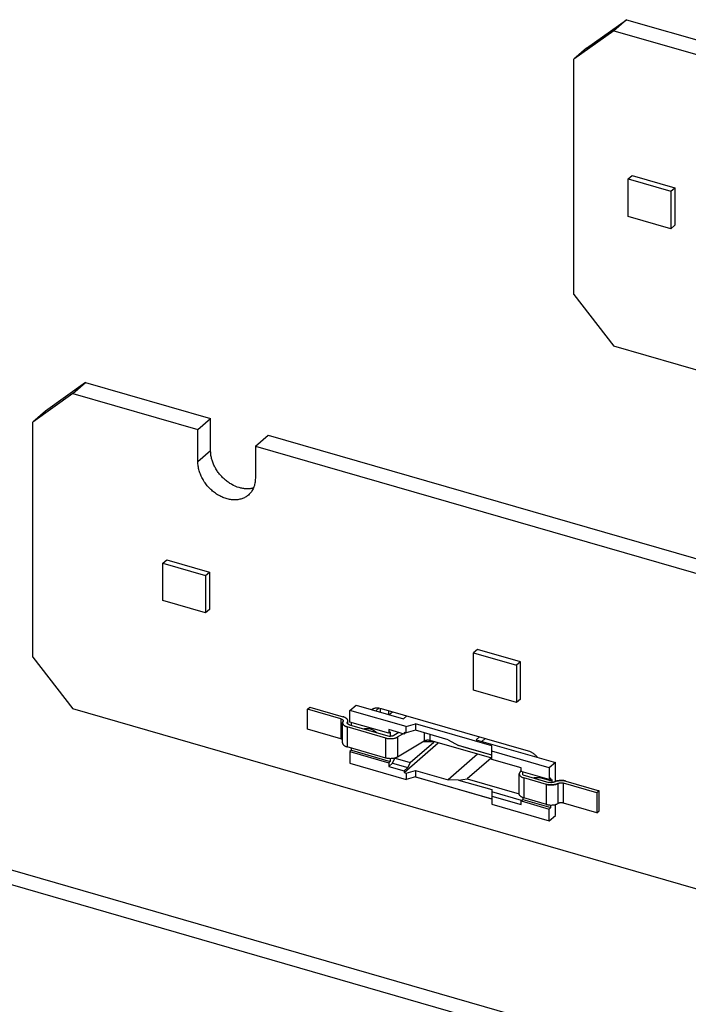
# Model space of a CAD drawing. Header units: millimetres. Extents: x 0 to 210, y 0 to 297.
# Tile 13 of 22: x 78 to 89, y 239 to 255. Entities that reach past the tile are written whole.
import ezdxf

# ---------------------------------------------------------------- set-up
doc = ezdxf.new("R2010")
doc.units = ezdxf.units.MM
doc.header["$LTSCALE"] = 19.36
doc.layers.get('0').update_dxf_attribs({"linetype": 'CONTINUOUS'})

msp = doc.modelspace()

# ---------------------------------------------------------------- linework, layer by layer
at = {"color": 7, "linetype": 'Continuous'}
for p, q in [((87.35479, 254.88149), (88.0043, 255.34351)), ((88.0043, 255.34351), (87.79805, 255.16489)), ((88.0043, 255.34351), (90.02864, 254.75913)), ((87.79805, 255.16489), (87.14854, 254.70287)), ((87.79805, 255.16489), (89.82239, 254.58052)), ((87.35479, 254.88149), (87.14854, 254.70287)), ((87.14854, 250.89236), (87.14854, 254.70287)), ((88.02991, 252.76402), (88.09491, 252.82031)), ((88.09491, 252.82031), (88.78773, 252.62031)), ((88.02991, 252.1578), (88.02991, 252.76402)), ((88.02991, 252.76402), (88.72273, 252.56402)), ((88.72273, 252.56402), (88.78773, 252.62031)), ((88.72273, 252.56402), (88.72273, 251.9578)), ((88.78773, 252.62031), (88.78773, 252.0141)), ((88.72273, 251.9578), (88.02991, 252.1578)), ((88.78773, 252.0141), (88.72273, 251.9578)), ((87.14854, 250.89236), (87.79805, 250.05534)), ((146.90429, 232.99284), (87.79805, 250.05534)), ((79.24434, 249.46564), (78.59482, 249.00362)), ((79.03809, 249.28702), (79.24434, 249.46564)), ((79.24434, 249.46564), (81.26867, 248.88126)), ((79.03809, 249.28702), (78.38857, 248.825)), ((79.03809, 249.28702), (81.06242, 248.70264)), ((78.59482, 249.00362), (78.38857, 248.825)), ((81.06242, 248.70264), (81.26867, 248.88126)), ((81.26867, 248.36164), (81.26867, 248.88126)), ((78.38857, 245.01449), (78.38857, 248.825)), ((81.06242, 248.18303), (81.06242, 248.70264)), ((81.9934, 248.43389), (82.19965, 248.61251)), ((82.19965, 248.61251), (108.33197, 241.06876)), ((81.9934, 248.43389), (81.9934, 247.91428)), ((81.9934, 248.43389), (108.12572, 240.89014)), ((80.49379, 246.53978), (80.55879, 246.59607)), ((80.55879, 246.59607), (81.25161, 246.39607)), ((80.49379, 245.93356), (80.49379, 246.53978)), ((80.49379, 246.53978), (81.18661, 246.33978)), ((81.18661, 246.33978), (81.25161, 246.39607)), ((81.18661, 246.33978), (81.18661, 245.73356)), ((81.25161, 246.39607), (81.25161, 245.78985)), ((81.18661, 245.73356), (80.49379, 245.93356)), ((81.25161, 245.78985), (81.18661, 245.73356)), ((78.38857, 245.01449), (79.03809, 244.17747)), ((85.59257, 245.14295), (85.52757, 245.08666)), ((85.52757, 244.48044), (85.52757, 245.08666)), ((85.52757, 245.08666), (86.22039, 244.88666)), ((86.28539, 244.94295), (85.59257, 245.14295)), ((86.28539, 244.94295), (86.22039, 244.88666)), ((86.22039, 244.88666), (86.22039, 244.28044)), ((86.28539, 244.33673), (86.28539, 244.94295)), ((86.22039, 244.28044), (85.52757, 244.48044)), ((86.28539, 244.33673), (86.22039, 244.28044)), ((138.14432, 227.11497), (79.03809, 244.17747)), ((84.0183, 244.12725), (84.0183, 244.19015)), ((84.02856, 244.18744), (86.41013, 243.49994)), ((73.34317, 242.92616), (99.47548, 235.38241)), ((85.82077, 242.71744), (84.57576, 243.07684)), ((73.13692, 242.74755), (99.26923, 235.2038))]:
    msp.add_line(p, q, dxfattribs=at)
at = {"color": 9, "linetype": 'Continuous'}
for p, q in [((81.26867, 248.36164), (81.06242, 248.18303)), ((83.94486, 244.14845), (83.99763, 244.19414)), ((83.37835, 244.0179), (83.37835, 243.69314)), ((83.41251, 243.9301), (83.41251, 243.93152)), ((83.48083, 243.88728), (83.48083, 243.56252)), ((83.48417, 243.94116), (83.48417, 243.96329)), ((84.29561, 243.72364), (84.29561, 243.39888)), ((84.72906, 243.79036), (84.72906, 243.65715)), ((84.82401, 243.66552), (84.82401, 243.76295)), ((84.10571, 243.38213), (84.10571, 243.70689)), ((85.66275, 243.65254), (85.71744, 243.6999)), ((86.34171, 243.06142), (86.34171, 242.73666)), ((86.70678, 242.63127), (86.70678, 242.95603)), ((86.74428, 242.94836), (86.74428, 242.94852)), ((86.83677, 242.95158), (86.83677, 242.9512)), ((86.89176, 242.96998), (86.89176, 242.64523)), ((86.98426, 242.6522), (86.98426, 242.97696))]:
    msp.add_line(p, q, dxfattribs=at)
at = {"color": 6, "linetype": 'Continuous'}
for p, q in [((82.83708, 244.17415), (82.87458, 244.20663)), ((82.87458, 244.20663), (83.41585, 244.05038)), ((83.52581, 244.15395), (83.62581, 244.24055)), ((83.62581, 244.24055), (84.39216, 244.01932)), ((82.83708, 243.84939), (82.83708, 244.17415)), ((83.37835, 244.0179), (82.83708, 244.17415)), ((83.52581, 243.96451), (83.52581, 244.15395)), ((84.43513, 243.89145), (83.52581, 244.15395)), ((84.16027, 244.08626), (84.21496, 244.13363)), ((84.39216, 244.01932), (84.44685, 244.06668)), ((83.40583, 243.62747), (83.40583, 243.95223)), ((83.41585, 243.92528), (83.41585, 243.9265)), ((84.10571, 243.70689), (83.48083, 243.88728)), ((83.49085, 243.93351), (83.49085, 243.98542)), ((83.51833, 243.91975), (84.17867, 243.72913)), ((84.15367, 243.78326), (83.52581, 243.96451)), ((83.55081, 243.91038), (83.55081, 243.95729)), ((84.43513, 243.89145), (84.58513, 243.93475)), ((84.43513, 243.78861), (84.43513, 243.89145)), ((84.58513, 243.93475), (84.58513, 243.83191)), ((85.82077, 243.57805), (84.58513, 243.93475)), ((83.37835, 243.69314), (82.83708, 243.84939)), ((84.15367, 243.8428), (84.15367, 243.78326)), ((84.40266, 243.77092), (84.15367, 243.8428)), ((84.15367, 243.78326), (84.17867, 243.80491)), ((84.17867, 243.80491), (84.17867, 243.72913)), ((84.18476, 243.7344), (84.17867, 243.72913)), ((84.31805, 243.79534), (84.23816, 243.74774)), ((84.29561, 243.72364), (84.384, 243.77631)), ((84.40266, 243.79798), (84.40266, 243.77092)), ((84.43513, 243.78861), (84.40266, 243.79798)), ((84.40266, 243.77092), (84.42609, 243.79122)), ((84.58513, 243.83191), (84.43513, 243.78861)), ((85.115, 243.67895), (84.58513, 243.83191)), ((85.6224, 243.72733), (85.56771, 243.67997)), ((84.72906, 243.65715), (84.29561, 243.39888)), ((84.40266, 243.14846), (84.95578, 243.62749)), ((84.50266, 243.31084), (84.88305, 243.64027)), ((85.82077, 243.37778), (84.82401, 243.66552)), ((84.85057, 243.65786), (84.85057, 243.64965)), ((84.85057, 243.64965), (84.88305, 243.64027)), ((84.88305, 243.64027), (84.88305, 243.64848)), ((85.115, 243.67895), (85.28465, 243.58452)), ((85.82077, 243.42975), (85.28465, 243.58452)), ((85.42281, 243.54318), (85.28465, 243.58452)), ((85.56771, 243.67997), (86.85175, 243.3093)), ((85.82077, 243.36155), (85.82077, 243.57805)), ((84.10571, 243.38213), (83.48083, 243.56252)), ((83.55081, 243.50984), (83.52581, 243.48819)), ((83.52581, 243.48819), (83.52581, 243.29875)), ((83.52581, 243.48819), (84.15367, 243.30694)), ((83.55081, 243.50984), (83.55081, 243.54232)), ((83.55081, 243.50984), (84.17867, 243.32859)), ((85.59313, 243.4435), (85.115, 243.02943)), ((85.82077, 243.4283), (85.42281, 243.54318)), ((86.75175, 243.2227), (85.82077, 243.49145)), ((83.52581, 243.29875), (84.43513, 243.03625)), ((84.17867, 243.32859), (84.15367, 243.30694)), ((84.15367, 243.30694), (84.15367, 243.2474)), ((84.15367, 243.2474), (84.21351, 243.29922)), ((84.15367, 243.2474), (84.40266, 243.17553)), ((84.17867, 243.37209), (84.17867, 243.32859)), ((84.21351, 243.29922), (84.25303, 243.38138)), ((84.21351, 243.29922), (84.46249, 243.22735)), ((84.25571, 243.38213), (84.50266, 243.31084)), ((84.50266, 243.31084), (84.46249, 243.22735)), ((85.81031, 243.3808), (85.42281, 243.04522)), ((86.29709, 243.22405), (85.82077, 243.36155)), ((86.5561, 243.40119), (86.55043, 243.39629)), ((86.85175, 243.3093), (86.75175, 243.2227)), ((86.85175, 243.00252), (86.85175, 243.3093)), ((84.46249, 243.22735), (84.40266, 243.17553)), ((84.40266, 243.17553), (84.40266, 243.14846)), ((84.40266, 243.14846), (84.43513, 243.13909)), ((84.43513, 243.13909), (84.58513, 243.18239)), ((84.43513, 243.13909), (84.43513, 243.03625)), ((84.58513, 243.18239), (84.58513, 243.07955)), ((84.58513, 243.18239), (85.115, 243.02943)), ((86.26671, 242.80161), (86.26671, 243.12637)), ((86.29709, 243.18133), (86.27575, 243.15202)), ((86.29709, 243.16451), (86.29709, 243.22405)), ((86.75175, 243.03326), (86.29709, 243.16451)), ((86.32209, 243.11038), (86.32209, 243.15729)), ((86.32209, 243.11038), (86.74428, 242.9885)), ((86.75175, 243.2227), (86.75175, 243.03326)), ((84.58513, 243.07955), (84.43513, 243.03625)), ((84.58513, 243.07955), (85.82077, 242.72285)), ((85.28465, 243.02591), (85.115, 243.02943)), ((85.28465, 243.02591), (85.42281, 243.04522)), ((85.28465, 243.02591), (85.82077, 242.87115)), ((85.42281, 243.04522), (86.26671, 242.80161)), ((86.70678, 242.95603), (86.34171, 243.06142)), ((86.77675, 243.01161), (86.60355, 243.06161)), ((86.77675, 243.05491), (86.75175, 243.03326)), ((86.77675, 243.01161), (86.77675, 243.05491)), ((86.80175, 243.03326), (86.77675, 243.01161)), ((86.80175, 242.98484), (86.80175, 243.03326)), ((87.52552, 242.82071), (86.98426, 242.97696)), ((87.02176, 243.00944), (87.56302, 242.85319)), ((85.82077, 242.87115), (85.82077, 242.63625)), ((86.30536, 242.69536), (85.82077, 242.83524)), ((85.82077, 242.76615), (86.29709, 242.62865)), ((87.56302, 242.85319), (87.52552, 242.82071)), ((87.52552, 242.82071), (87.52552, 242.49595)), ((87.56302, 242.52843), (87.56302, 242.85319)), ((85.82077, 242.63625), (86.75175, 242.3675)), ((86.29709, 242.68819), (86.32209, 242.70984)), ((86.29709, 242.62865), (86.29709, 242.68819)), ((86.29709, 242.68819), (86.75175, 242.55694)), ((86.32209, 242.74341), (86.32209, 242.70984)), ((86.32209, 242.70984), (86.77675, 242.57859)), ((86.70678, 242.63127), (86.34171, 242.73666)), ((86.77675, 242.57859), (86.77675, 242.62126)), ((86.85175, 242.4541), (86.85175, 242.62988)), ((87.52552, 242.49595), (86.98426, 242.6522)), ((86.75175, 242.55694), (86.77675, 242.57859)), ((86.75175, 242.3675), (86.75175, 242.55694)), ((86.75175, 242.3675), (86.85175, 242.4541)), ((87.52552, 242.49595), (87.56302, 242.52843))]:
    msp.add_line(p, q, dxfattribs=at)
at = {"color": 7, "linetype": 'Continuous'}
for centre, radius, start, end in [((83.45737, 243.94665), 0.05272, 148.300152, 148.968118), ((83.45478, 243.94826), 0.04968, 148.302944, 149.019513), ((83.53631, 244.07947), 0.20004, 253.617673, 253.897594), ((83.54151, 244.09747), 0.21877, 253.645336, 253.898067), ((84.78928, 244.64431), 0.99655, 265.876565, 273.526173), ((86.76798, 243.16805), 0.22067, 253.898074, 254.155265), ((86.76449, 243.15599), 0.20813, 253.899233, 254.174964), ((86.89726, 242.88329), 0.12746, 117.954483, 118.332515), ((86.90285, 242.87294), 0.13922, 117.99171, 118.3333), ((86.83127, 243.08218), 0.12746, 297.954483, 298.332514), ((86.82569, 243.09253), 0.13922, 297.99171, 298.3333), ((86.96404, 242.80947), 0.20813, 73.899233, 74.174964), ((86.96056, 242.79742), 0.22067, 73.898074, 74.155265)]:
    msp.add_arc(centre, radius, start, end, dxfattribs=at)
for points, knots in [([(81.96215, 247.75562), (81.95328, 247.7532), (81.93519, 247.74903), (81.89784, 247.74342), (81.84921, 247.74165), (81.78954, 247.74778), (81.70757, 247.76701), (81.63779, 247.79746), (81.58121, 247.83143), (81.54336, 247.85691), (81.49811, 247.89269), (81.44802, 247.94106), (81.40272, 247.99424), (81.363, 248.05133), (81.3295, 248.11139), (81.30279, 248.17341), (81.28333, 248.23636), (81.27145, 248.29919), (81.26867, 248.34108), (81.26867, 248.36164)], [0, 0, 0, 0, 0.02654826, 0.05353707, 0.10895548, 0.16650418, 0.22623432, 0.35154245, 0.38400148, 0.41680051, 0.48318552, 0.55026442, 0.61754989, 0.68454513, 0.75076664, 0.81576712, 0.87915859, 0.94063588, 1, 1, 1, 1]), ([(81.87979, 247.64234), (81.87208, 247.63566), (81.85593, 247.62306), (81.82985, 247.60663), (81.80203, 247.59275), (81.77264, 247.58151), (81.74184, 247.57297), (81.70982, 247.56718), (81.67676, 247.56416), (81.63107, 247.56386), (81.57227, 247.57068), (81.50162, 247.58971), (81.43164, 247.6192), (81.36392, 247.65845), (81.29995, 247.70657), (81.24119, 247.76246), (81.18896, 247.82486), (81.14444, 247.89236), (81.10863, 247.96343), (81.08655, 248.02482), (81.07407, 248.07421), (81.06525, 248.1225), (81.06242, 248.15899), (81.06242, 248.18303)], [0, 0, 0, 0, 0.02592126, 0.05195764, 0.07822012, 0.10481174, 0.1318244, 0.15933632, 0.18741042, 0.21609343, 0.27534683, 0.33719902, 0.40147237, 0.46779857, 0.53566239, 0.60444608, 0.67347347, 0.74205318, 0.80952179, 0.87528735, 0.9073943, 0.93890933, 1, 1, 1, 1]), ([(81.9934, 247.91428), (81.9934, 247.90062), (81.99221, 247.87363), (81.98671, 247.834), (81.97755, 247.79606), (81.9648, 247.76011), (81.94856, 247.72644), (81.92894, 247.69534), (81.90612, 247.66705), (81.88885, 247.65019), (81.87979, 247.64234)], [0, 0, 0, 0, 0.13483459, 0.26621366, 0.39431357, 0.51943257, 0.64198854, 0.76250966, 0.88161716, 1, 1, 1, 1]), ([(83.87573, 244.16841), (83.88075, 244.17196), (83.89135, 244.17846), (83.90848, 244.18617), (83.92676, 244.19179), (83.94601, 244.19529), (83.96603, 244.19662), (83.99388, 244.1955), (84.01482, 244.1914), (84.02856, 244.18744)], [0, 0, 0, 0, 0.1159908, 0.23343807, 0.35307435, 0.47551187, 0.60121881, 0.73050788, 1, 1, 1, 1]), ([(83.40583, 243.95223), (83.40583, 243.95406), (83.4061, 243.95775), (83.40732, 243.96324), (83.40934, 243.96866), (83.41116, 243.97213), (83.41219, 243.97383)], [0, 0, 0, 0, 0.24087622, 0.48554606, 0.73755407, 1, 1, 1, 1]), ([(83.4799, 243.88755), (83.47446, 243.88915), (83.46402, 243.89265), (83.44944, 243.89906), (83.43662, 243.90637), (83.42576, 243.91445), (83.41706, 243.9232), (83.41162, 243.93112), (83.4086, 243.93761), (83.40701, 243.94244), (83.40605, 243.94732), (83.40583, 243.9506), (83.40583, 243.95223)], [0, 0, 0, 0, 0.16266206, 0.31496143, 0.45577103, 0.58454243, 0.70149308, 0.80783571, 0.85781557, 0.90616237, 0.95337292, 1, 1, 1, 1]), ([(83.41219, 243.97383), (83.41103, 243.9719), (83.40901, 243.96796), (83.407, 243.96175), (83.40606, 243.95547), (83.40621, 243.94917), (83.40741, 243.94292), (83.40963, 243.93674), (83.41283, 243.93069), (83.41697, 243.9248), (83.42202, 243.9191), (83.42795, 243.91362), (83.43472, 243.9084), (83.4423, 243.90347), (83.45067, 243.89886), (83.46308, 243.89308), (83.47302, 243.88957), (83.47989, 243.88755)], [0, 0, 0, 0, 0.05333091, 0.10425697, 0.15374756, 0.20285311, 0.25260071, 0.30390713, 0.35752989, 0.41405704, 0.47392211, 0.53742881, 0.60477458, 0.67606779, 0.7513368, 0.8305315, 1, 1, 1, 1]), ([(83.40583, 243.62747), (83.40583, 243.62583), (83.40605, 243.62253), (83.40702, 243.61762), (83.40864, 243.61275), (83.4117, 243.60621), (83.41722, 243.59825), (83.42604, 243.58945), (83.43703, 243.58134), (83.45001, 243.57402), (83.46477, 243.56761), (83.47532, 243.56411), (83.48083, 243.56252)], [0, 0, 0, 0, 0.04652015, 0.09363035, 0.14188923, 0.19179809, 0.29805884, 0.4150118, 0.54385679, 0.68478675, 0.83722192, 1, 1, 1, 1]), ([(86.41013, 243.49994), (86.4246, 243.49576), (86.44602, 243.48737), (86.47312, 243.47275), (86.49987, 243.45545), (86.53113, 243.42969), (86.55295, 243.40553), (86.56296, 243.39267)], [0, 0, 0, 0, 0.23837531, 0.36159902, 0.48695931, 0.74210289, 1, 1, 1, 1]), ([(86.89103, 242.96959), (86.88505, 242.96641), (86.87207, 242.96066), (86.85107, 242.95408), (86.82818, 242.9493), (86.80404, 242.94646), (86.77929, 242.94565), (86.7546, 242.94687), (86.73066, 242.95011), (86.71518, 242.95364), (86.70773, 242.95576)], [0, 0, 0, 0, 0.10836939, 0.22609994, 0.35127092, 0.48152895, 0.61425356, 0.74670156, 0.87614336, 1, 1, 1, 1]), ([(86.70774, 242.95575), (86.71518, 242.95364), (86.73066, 242.95017), (86.75458, 242.9471), (86.77922, 242.94602), (86.8039, 242.94691), (86.828, 242.9497), (86.84736, 242.95362), (86.86202, 242.95771), (86.87232, 242.96118), (86.88198, 242.96508), (86.8881, 242.96804), (86.89102, 242.96959)], [0, 0, 0, 0, 0.12378133, 0.25322039, 0.38548662, 0.51789581, 0.6479543, 0.77325479, 0.83338274, 0.89141152, 0.94704273, 1, 1, 1, 1]), ([(86.8375, 242.99587), (86.84349, 242.99906), (86.85646, 243.0048), (86.87746, 243.01139), (86.90035, 243.01617), (86.9245, 243.019), (86.94925, 243.01982), (86.97393, 243.01859), (86.99788, 243.01536), (87.01335, 243.01183), (87.02081, 243.00971)], [0, 0, 0, 0, 0.10836939, 0.22609994, 0.35127092, 0.48152895, 0.61425356, 0.74670156, 0.87614336, 1, 1, 1, 1]), ([(87.0208, 243.00971), (87.01335, 243.01182), (86.99788, 243.0153), (86.97395, 243.01837), (86.94932, 243.01944), (86.92463, 243.01856), (86.90053, 243.01577), (86.88118, 243.01185), (86.86652, 243.00775), (86.85622, 243.00428), (86.84655, 243.00038), (86.84043, 242.99743), (86.83751, 242.99588)], [0, 0, 0, 0, 0.12378133, 0.25322039, 0.38548662, 0.51789581, 0.6479543, 0.77325479, 0.83338274, 0.89141152, 0.94704273, 1, 1, 1, 1]), ([(86.70678, 242.63127), (86.71428, 242.6291), (86.72989, 242.62548), (86.75406, 242.62216), (86.779, 242.62088), (86.80402, 242.6217), (86.82842, 242.62457), (86.85153, 242.62943), (86.8727, 242.63613), (86.88575, 242.64198), (86.89176, 242.64523)], [0, 0, 0, 0, 0.12373359, 0.25320115, 0.38577102, 0.51865252, 0.64903934, 0.77425199, 0.89188891, 1, 1, 1, 1])]:
    msp.add_open_spline(points, degree=3, knots=knots, dxfattribs=at)
at = {"color": 6, "linetype": 'Continuous'}
for points, knots in [([(83.49085, 243.98542), (83.49085, 243.98706), (83.49063, 243.99036), (83.48966, 243.99528), (83.48804, 244.00015), (83.48497, 244.00668), (83.47946, 244.01465), (83.47064, 244.02344), (83.45965, 244.03156), (83.44667, 244.03888), (83.43191, 244.04529), (83.42136, 244.04879), (83.41585, 244.05038)], [0, 0, 0, 0, 0.04652015, 0.09363035, 0.14188923, 0.19179809, 0.29805885, 0.41501181, 0.54385679, 0.68478675, 0.83722192, 1, 1, 1, 1]), ([(84.1544, 244.08796), (84.15454, 244.09813), (84.15536, 244.11885), (84.15716, 244.1395), (84.1583, 244.14998)], [0, 0, 0, 0, 0.49097491, 1, 1, 1, 1]), ([(83.37835, 244.0179), (83.3811, 244.0171), (83.38638, 244.01536), (83.39376, 244.01215), (83.40025, 244.00849), (83.40574, 244.00443), (83.40951, 244.00068), (83.41188, 243.99754), (83.41377, 243.99447), (83.41508, 243.99121), (83.41574, 243.98789), (83.41585, 243.98624), (83.41585, 243.98542)], [0, 0, 0, 0, 0.16280553, 0.31525747, 0.45617186, 0.58499746, 0.70196114, 0.75638641, 0.80839376, 0.90636688, 0.95347848, 1, 1, 1, 1]), ([(83.41585, 243.98542), (83.41585, 243.98354), (83.41525, 243.97963), (83.41356, 243.97607), (83.41251, 243.97436)], [0, 0, 0, 0, 0.48464516, 1, 1, 1, 1]), ([(83.48083, 243.95223), (83.48083, 243.95412), (83.48142, 243.95803), (83.48312, 243.96159), (83.48417, 243.96329)], [0, 0, 0, 0, 0.48464516, 1, 1, 1, 1]), ([(83.51833, 243.91975), (83.51558, 243.92055), (83.5103, 243.9223), (83.50292, 243.9255), (83.49643, 243.92916), (83.49093, 243.93322), (83.48717, 243.93697), (83.48479, 243.94012), (83.48291, 243.94319), (83.4816, 243.94644), (83.48094, 243.94976), (83.48083, 243.95141), (83.48083, 243.95223)], [0, 0, 0, 0, 0.16280553, 0.31525747, 0.45617186, 0.58499746, 0.70196114, 0.75638641, 0.80839376, 0.90636688, 0.95347848, 1, 1, 1, 1]), ([(83.48417, 243.96329), (83.48525, 243.96504), (83.48716, 243.96859), (83.48928, 243.97414), (83.49056, 243.97976), (83.49085, 243.98355), (83.49085, 243.98542)], [0, 0, 0, 0, 0.26300355, 0.51511293, 0.75954434, 1, 1, 1, 1]), ([(83.7462, 243.85397), (83.7502, 243.85547), (83.75839, 243.85811), (83.77548, 243.86197), (83.79805, 243.86403), (83.82598, 243.86211), (83.85447, 243.85589), (83.88292, 243.84552), (83.91072, 243.83122), (83.9373, 243.81331), (83.95375, 243.79929), (83.96163, 243.79179)], [0, 0, 0, 0, 0.054252, 0.10941228, 0.22286087, 0.34116524, 0.46456386, 0.59285897, 0.7254796, 0.86155647, 1, 1, 1, 1]), ([(84.10571, 243.70689), (84.1135, 243.70464), (84.12971, 243.70091), (84.15482, 243.69759), (84.18071, 243.69647), (84.20659, 243.69759), (84.2317, 243.70091), (84.25168, 243.70551), (84.26663, 243.71025), (84.27701, 243.71422), (84.28667, 243.71862), (84.29273, 243.72192), (84.29561, 243.72364)], [0, 0, 0, 0, 0.12468123, 0.25524949, 0.38884447, 0.52243944, 0.6530077, 0.77768894, 0.83704004, 0.89401711, 0.94839506, 1, 1, 1, 1]), ([(84.23816, 243.74774), (84.23646, 243.74673), (84.23286, 243.7448), (84.22497, 243.74137), (84.21396, 243.73795), (84.19973, 243.7353), (84.18982, 243.73454), (84.18476, 243.7344)], [0, 0, 0, 0, 0.10673983, 0.22011044, 0.46431795, 0.72680617, 1, 1, 1, 1]), ([(83.40583, 243.67939), (83.40542, 243.67975), (83.40478, 243.68029), (83.40391, 243.68097), (83.403, 243.68166), (83.40183, 243.6825), (83.39986, 243.68384), (83.39723, 243.68543), (83.39446, 243.68691), (83.39213, 243.68804), (83.39062, 243.68872), (83.38938, 243.68925), (83.38844, 243.68965), (83.38749, 243.69004), (83.38552, 243.6908), (83.38249, 243.69189), (83.37975, 243.69274), (83.37835, 243.69314)], [0, 0, 0, 0, 0.0530874, 0.08024264, 0.10763822, 0.16333982, 0.22034821, 0.33823517, 0.46121678, 0.52457608, 0.58914676, 0.62186117, 0.65477328, 0.68808989, 0.72169444, 0.85880516, 1, 1, 1, 1]), ([(84.82401, 243.66552), (84.82011, 243.66665), (84.81201, 243.66852), (84.79945, 243.67018), (84.78651, 243.67074), (84.77567, 243.67027), (84.76817, 243.66944), (84.76448, 243.66891), (84.7624, 243.66857), (84.76086, 243.66829), (84.75933, 243.668), (84.75731, 243.6676), (84.75386, 243.66684), (84.74906, 243.66559), (84.74442, 243.66412), (84.74087, 243.66282), (84.73873, 243.66196), (84.73706, 243.66125), (84.73584, 243.66071), (84.73465, 243.66014), (84.73235, 243.65902), (84.7305, 243.65801), (84.72906, 243.65715)], [0, 0, 0, 0, 0.12465645, 0.25521302, 0.38879992, 0.52238566, 0.58825024, 0.62078737, 0.63693272, 0.65297473, 0.66894474, 0.68481417, 0.71623994, 0.77769277, 0.83703895, 0.86584015, 0.89401872, 0.90786113, 0.92157649, 0.93508375, 0.94841844, 1, 1, 1, 1]), ([(84.29561, 243.39888), (84.29273, 243.39716), (84.28667, 243.39386), (84.27701, 243.38946), (84.26663, 243.38549), (84.25168, 243.38075), (84.2317, 243.37615), (84.20659, 243.37283), (84.18071, 243.37171), (84.15482, 243.37283), (84.12971, 243.37615), (84.1135, 243.37988), (84.10571, 243.38213)], [0, 0, 0, 0, 0.05160494, 0.10598288, 0.16295995, 0.22231106, 0.34699229, 0.47756055, 0.61115553, 0.7447505, 0.87531876, 1, 1, 1, 1]), ([(86.27575, 243.15202), (86.2743, 243.15003), (86.27172, 243.14598), (86.26884, 243.13954), (86.2671, 243.13299), (86.26671, 243.12855), (86.26671, 243.12637)], [0, 0, 0, 0, 0.26695692, 0.51981504, 0.7625578, 1, 1, 1, 1]), ([(86.26671, 243.12637), (86.26671, 243.12473), (86.26692, 243.12143), (86.2679, 243.11651), (86.26952, 243.11164), (86.27258, 243.10511), (86.27809, 243.09714), (86.28691, 243.08835), (86.2979, 243.08023), (86.31088, 243.07291), (86.32564, 243.0665), (86.3362, 243.06301), (86.34171, 243.06142)], [0, 0, 0, 0, 0.04652015, 0.09363035, 0.14188922, 0.19179808, 0.29805884, 0.4150118, 0.54385679, 0.68478674, 0.83722192, 1, 1, 1, 1]), ([(86.49584, 243.06022), (86.49983, 243.06172), (86.50802, 243.06436), (86.52512, 243.06822), (86.54768, 243.07028), (86.57561, 243.06836), (86.59423, 243.06429), (86.60355, 243.06161)], [0, 0, 0, 0, 0.11678049, 0.23551613, 0.47972063, 0.73437748, 1, 1, 1, 1]), ([(86.83677, 242.99548), (86.83376, 242.99386), (86.82724, 242.99093), (86.81665, 242.98758), (86.8051, 242.98516), (86.79499, 242.98397), (86.78773, 242.98357), (86.78354, 242.98348), (86.78091, 242.98347), (86.7788, 242.9835), (86.7767, 242.98356), (86.77304, 242.98371), (86.76195, 242.98452), (86.75195, 242.98629), (86.74428, 242.9885)], [0, 0, 0, 0, 0.10811955, 0.22578416, 0.35103573, 0.48145063, 0.54778061, 0.58107332, 0.61439154, 0.63104538, 0.64768763, 0.68092267, 0.74702178, 1, 1, 1, 1]), ([(86.89176, 242.96998), (86.89477, 242.9716), (86.90129, 242.97453), (86.91188, 242.97788), (86.92343, 242.98031), (86.93355, 242.9815), (86.9408, 242.98189), (86.945, 242.98199), (86.94763, 242.98199), (86.94973, 242.98196), (86.95183, 242.9819), (86.95549, 242.98176), (86.96658, 242.98095), (86.97658, 242.97918), (86.98426, 242.97696)], [0, 0, 0, 0, 0.10811955, 0.22578416, 0.35103573, 0.48145063, 0.54778061, 0.58107332, 0.61439154, 0.63104538, 0.64768763, 0.68092267, 0.74702178, 1, 1, 1, 1]), ([(86.34171, 242.73666), (86.3362, 242.73825), (86.32564, 242.74174), (86.31088, 242.74815), (86.2979, 242.75547), (86.28691, 242.76359), (86.27809, 242.77238), (86.27258, 242.78035), (86.26952, 242.78688), (86.2679, 242.79175), (86.26692, 242.79667), (86.26671, 242.79997), (86.26671, 242.80161)], [0, 0, 0, 0, 0.16277808, 0.31521325, 0.45614321, 0.58498819, 0.70194116, 0.80820191, 0.85811077, 0.90636965, 0.95347985, 1, 1, 1, 1]), ([(86.98426, 242.6522), (86.9805, 242.65329), (86.9727, 242.6551), (86.96062, 242.65676), (86.94814, 242.6574), (86.93768, 242.65706), (86.93041, 242.65635), (86.92633, 242.65582), (86.92381, 242.65544), (86.92181, 242.65509), (86.91984, 242.65474), (86.91646, 242.65406), (86.91174, 242.65294), (86.90717, 242.65161), (86.90407, 242.65057), (86.90235, 242.64995), (86.90109, 242.64947), (86.89984, 242.64899), (86.89823, 242.64833), (86.8955, 242.64714), (86.89323, 242.64602), (86.89176, 242.64523)], [0, 0, 0, 0, 0.12370055, 0.25314566, 0.38569584, 0.5185562, 0.58424243, 0.61674742, 0.64896636, 0.66493735, 0.68084369, 0.71237224, 0.77418116, 0.83409128, 0.86325368, 0.87762453, 0.89184373, 0.9059522, 0.91986916, 0.94722919, 1, 1, 1, 1])]:
    msp.add_open_spline(points, degree=3, knots=knots, dxfattribs=at)

doc.saveas('drawing.dxf')
